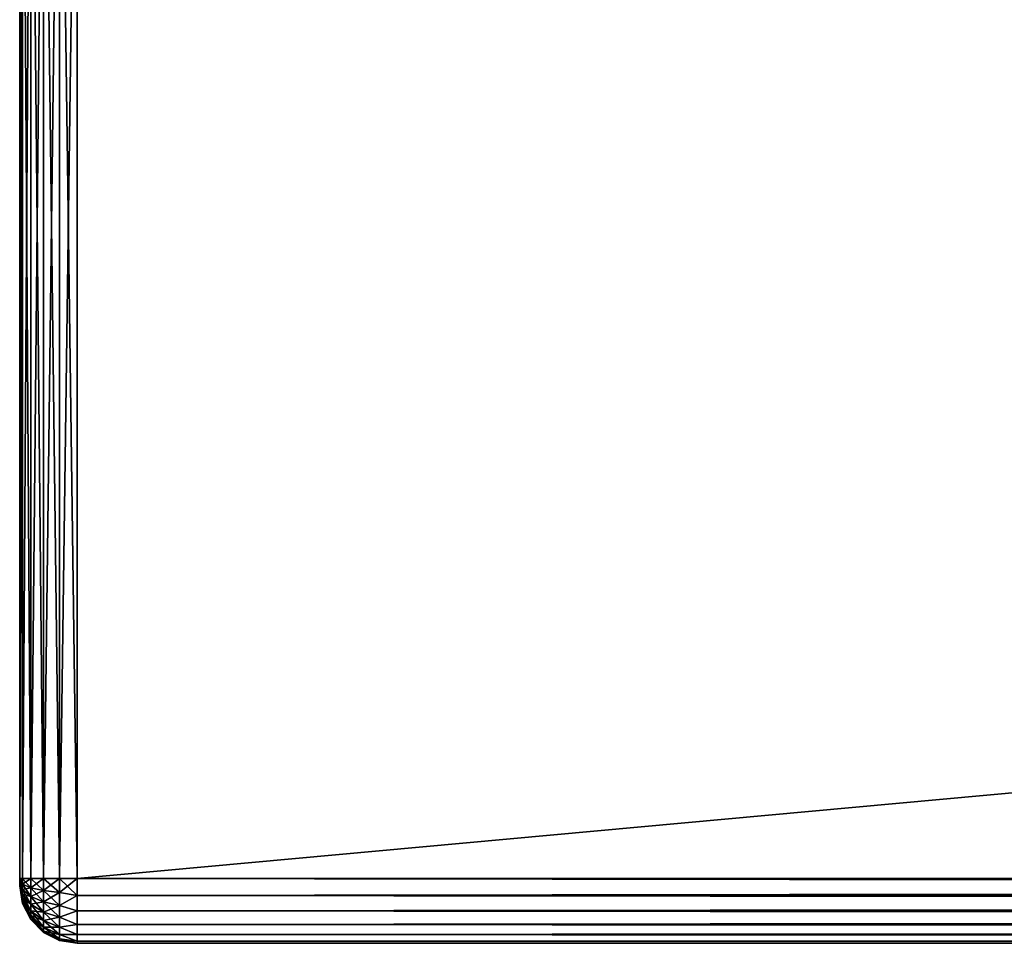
# Model space of a CAD drawing. Extents: x -62 to 446, y -84 to 1766.
# Tile 87 of 221: x -54 to -20, y 463 to 495. Entities that reach past the tile are written whole.
import ezdxf

# ---------------------------------------------------------------- set-up
doc = ezdxf.new("R2010")
doc.units = 0
doc.header["$LTSCALE"] = 65.185185
for name, color, linetype in [('497', 7, 'CONTINUOUS'), ('499', 7, 'CONTINUOUS'), ('500', 7, 'CONTINUOUS'), ('501', 7, 'CONTINUOUS'), ('504', 7, 'CONTINUOUS'), ('505', 7, 'CONTINUOUS'), ('510', 7, 'CONTINUOUS'), ('511', 7, 'CONTINUOUS'), ('512', 7, 'CONTINUOUS'), ('513', 7, 'CONTINUOUS'), ('514', 7, 'CONTINUOUS')]:
    doc.layers.add(name, color=color, linetype=linetype)

msp = doc.modelspace()

# ---------------------------------------------------------------- linework, layer by layer
at = {"layer": '497', "color": 7, "linetype": 'CONTINUOUS'}
for points in [[(-54, 510.75, 27), (-54, 510.75, 21), (-54, 465.25, 21), (-54, 510.75, 27)], [(-54, 465.25, 27), (-54, 510.75, 27), (-54, 465.25, 21), (-54, 465.25, 27)], [(-54, 465.185, 26.991), (-54, 465.25, 27), (-54, 465.185, 21.009), (-54, 465.185, 26.991)], [(-54, 465.185, 21.009), (-54, 465.25, 27), (-54, 465.25, 21), (-54, 465.185, 21.009)], [(-54, 465.125, 26.967), (-54, 465.185, 26.991), (-54, 465.125, 21.033), (-54, 465.125, 26.967)], [(-54, 465.125, 21.033), (-54, 465.185, 26.991), (-54, 465.185, 21.009), (-54, 465.125, 21.033)], [(-54, 465.073, 26.927), (-54, 465.125, 26.967), (-54, 465.073, 21.073), (-54, 465.073, 26.927)], [(-54, 465.073, 21.073), (-54, 465.125, 26.967), (-54, 465.125, 21.033), (-54, 465.073, 21.073)], [(-54, 465.033, 26.875), (-54, 465.073, 26.927), (-54, 465.033, 21.125), (-54, 465.033, 26.875)], [(-54, 465.033, 21.125), (-54, 465.073, 26.927), (-54, 465.073, 21.073), (-54, 465.033, 21.125)], [(-54, 465.009, 26.815), (-54, 465.033, 26.875), (-54, 465.009, 21.185), (-54, 465.009, 26.815)], [(-54, 465.009, 21.185), (-54, 465.033, 26.875), (-54, 465.033, 21.125), (-54, 465.009, 21.185)], [(-54, 465, 26.75), (-54, 465.009, 26.815), (-54, 465, 21.25), (-54, 465, 26.75)], [(-54, 465, 21.25), (-54, 465.009, 26.815), (-54, 465.009, 21.185), (-54, 465, 21.25)]]:
    msp.add_3dface(points, dxfattribs=at)
at = {"layer": '499', "color": 7, "linetype": 'CONTINUOUS'}
for points in [[(444, 510.75, 29), (-52, 510.75, 29), (444, 465.25, 29), (444, 510.75, 29)], [(-52, 510.75, 29), (-52, 465.25, 29), (444, 465.25, 29), (-52, 510.75, 29)]]:
    msp.add_3dface(points, dxfattribs=at)
at = {"layer": '500', "color": 7, "linetype": 'CONTINUOUS'}
for points in [[(444, 463, 26.75), (-52, 463, 26.75), (444, 463, 21.25), (444, 463, 26.75)], [(-52, 463, 26.75), (-52, 463, 21.25), (444, 463, 21.25), (-52, 463, 26.75)]]:
    msp.add_3dface(points, dxfattribs=at)
at = {"layer": '501', "color": 7, "linetype": 'CONTINUOUS'}
for points in [[(444, 465.25, 19), (-52, 465.25, 19), (444, 510.75, 19), (444, 465.25, 19)], [(-52, 465.25, 19), (-52, 510.75, 19), (444, 510.75, 19), (-52, 465.25, 19)]]:
    msp.add_3dface(points, dxfattribs=at)
at = {"layer": '504', "color": 7, "linetype": 'CONTINUOUS'}
for points in [[(444, 465.25, 29), (-52, 465.25, 29), (-52, 464.668, 28.923), (444, 465.25, 29)], [(444, 465.25, 29), (-52, 464.668, 28.923), (444, 464.668, 28.923), (444, 465.25, 29)], [(-52, 464.668, 28.923), (-52, 464.125, 28.699), (444, 464.668, 28.923), (-52, 464.668, 28.923)], [(444, 464.668, 28.923), (-52, 464.125, 28.699), (444, 464.125, 28.699), (444, 464.668, 28.923)], [(-52, 464.125, 28.699), (-52, 463.659, 28.341), (444, 464.125, 28.699), (-52, 464.125, 28.699)], [(444, 464.125, 28.699), (-52, 463.659, 28.341), (444, 463.659, 28.341), (444, 464.125, 28.699)], [(-52, 463.659, 28.341), (-52, 463.301, 27.875), (444, 463.659, 28.341), (-52, 463.659, 28.341)], [(444, 463.659, 28.341), (-52, 463.301, 27.875), (444, 463.301, 27.875), (444, 463.659, 28.341)], [(-52, 463.301, 27.875), (-52, 463.077, 27.332), (444, 463.301, 27.875), (-52, 463.301, 27.875)], [(444, 463.301, 27.875), (-52, 463.077, 27.332), (444, 463.077, 27.332), (444, 463.301, 27.875)], [(-52, 463.077, 27.332), (-52, 463, 26.75), (444, 463.077, 27.332), (-52, 463.077, 27.332)], [(444, 463.077, 27.332), (-52, 463, 26.75), (444, 463, 26.75), (444, 463.077, 27.332)]]:
    msp.add_3dface(points, dxfattribs=at)
at = {"layer": '505', "color": 7, "linetype": 'CONTINUOUS'}
for points in [[(-52, 464.668, 19.077), (-52, 465.25, 19), (444, 464.668, 19.077), (-52, 464.668, 19.077)], [(444, 464.668, 19.077), (-52, 465.25, 19), (444, 465.25, 19), (444, 464.668, 19.077)], [(-52, 464.125, 19.301), (-52, 464.668, 19.077), (444, 464.125, 19.301), (-52, 464.125, 19.301)], [(444, 464.125, 19.301), (-52, 464.668, 19.077), (444, 464.668, 19.077), (444, 464.125, 19.301)], [(-52, 463.659, 19.659), (-52, 464.125, 19.301), (444, 463.659, 19.659), (-52, 463.659, 19.659)], [(444, 463.659, 19.659), (-52, 464.125, 19.301), (444, 464.125, 19.301), (444, 463.659, 19.659)], [(-52, 463.301, 20.125), (-52, 463.659, 19.659), (444, 463.301, 20.125), (-52, 463.301, 20.125)], [(444, 463.301, 20.125), (-52, 463.659, 19.659), (444, 463.659, 19.659), (444, 463.301, 20.125)], [(-52, 463.077, 20.668), (-52, 463.301, 20.125), (444, 463.077, 20.668), (-52, 463.077, 20.668)], [(444, 463.077, 20.668), (-52, 463.301, 20.125), (444, 463.301, 20.125), (444, 463.077, 20.668)], [(444, 463, 21.25), (-52, 463, 21.25), (-52, 463.077, 20.668), (444, 463, 21.25)], [(444, 463, 21.25), (-52, 463.077, 20.668), (444, 463.077, 20.668), (444, 463, 21.25)]]:
    msp.add_3dface(points, dxfattribs=at)
at = {"layer": '510', "color": 7, "linetype": 'CONTINUOUS'}
for points in [[(-54, 510.75, 27), (-54, 465.25, 27), (-53.902, 465.25, 27.618), (-54, 510.75, 27)], [(-54, 510.75, 27), (-53.902, 465.25, 27.618), (-53.902, 510.75, 27.618), (-54, 510.75, 27)], [(-53.902, 465.25, 27.618), (-53.618, 465.25, 28.176), (-53.902, 510.75, 27.618), (-53.902, 465.25, 27.618)], [(-53.902, 510.75, 27.618), (-53.618, 465.25, 28.176), (-53.618, 510.75, 28.176), (-53.902, 510.75, 27.618)], [(-53.618, 465.25, 28.176), (-53.175, 465.25, 28.619), (-53.618, 510.75, 28.176), (-53.618, 465.25, 28.176)], [(-53.618, 510.75, 28.176), (-53.175, 465.25, 28.619), (-53.175, 510.75, 28.619), (-53.618, 510.75, 28.176)], [(-53.175, 465.25, 28.619), (-52.616, 465.25, 28.903), (-53.175, 510.75, 28.619), (-53.175, 465.25, 28.619)], [(-53.175, 510.75, 28.619), (-52.616, 465.25, 28.903), (-52.616, 510.75, 28.903), (-53.175, 510.75, 28.619)], [(-52, 465.25, 29), (-52, 510.75, 29), (-52.616, 510.75, 28.903), (-52, 465.25, 29)], [(-52.616, 465.25, 28.903), (-52, 465.25, 29), (-52.616, 510.75, 28.903), (-52.616, 465.25, 28.903)]]:
    msp.add_3dface(points, dxfattribs=at)
at = {"layer": '511', "color": 7, "linetype": 'CONTINUOUS'}
for points in [[(-54, 465.25, 27), (-54, 465.185, 26.991), (-53.902, 465.25, 27.618), (-54, 465.25, 27)], [(-53.902, 465.25, 27.618), (-54, 465.185, 26.991), (-53.902, 465.057, 27.596), (-53.902, 465.25, 27.618)], [(-53.902, 465.25, 27.618), (-53.902, 465.057, 27.596), (-53.618, 465.25, 28.176), (-53.902, 465.25, 27.618)], [(-53.618, 465.25, 28.176), (-53.902, 465.057, 27.596), (-53.618, 464.933, 28.14), (-53.618, 465.25, 28.176)], [(-53.618, 465.25, 28.176), (-53.618, 464.933, 28.14), (-53.175, 465.25, 28.619), (-53.618, 465.25, 28.176)], [(-53.175, 465.25, 28.619), (-53.618, 464.933, 28.14), (-53.175, 464.834, 28.572), (-53.175, 465.25, 28.619)], [(-53.175, 465.25, 28.619), (-53.175, 464.834, 28.572), (-52.616, 465.25, 28.903), (-53.175, 465.25, 28.619)], [(-52.616, 465.25, 28.903), (-53.175, 464.834, 28.572), (-52.616, 464.771, 28.849), (-52.616, 465.25, 28.903)], [(-52, 464.668, 28.923), (-52, 465.25, 29), (-52.616, 464.771, 28.849), (-52, 464.668, 28.923)], [(-52, 465.25, 29), (-52.616, 465.25, 28.903), (-52.616, 464.771, 28.849), (-52, 465.25, 29)], [(-54, 465.185, 26.991), (-54, 465.125, 26.967), (-53.902, 464.873, 27.532), (-54, 465.185, 26.991)], [(-53.902, 465.057, 27.596), (-54, 465.185, 26.991), (-53.902, 464.873, 27.532), (-53.902, 465.057, 27.596)], [(-54, 465.125, 26.967), (-54, 465.073, 26.927), (-53.902, 464.709, 27.429), (-54, 465.125, 26.967)], [(-53.902, 464.873, 27.532), (-54, 465.125, 26.967), (-53.902, 464.709, 27.429), (-53.902, 464.873, 27.532)], [(-54, 465.073, 26.927), (-54, 465.033, 26.875), (-53.902, 464.571, 27.291), (-54, 465.073, 26.927)], [(-53.902, 464.709, 27.429), (-54, 465.073, 26.927), (-53.902, 464.571, 27.291), (-53.902, 464.709, 27.429)], [(-54, 465.033, 26.875), (-54, 465.009, 26.815), (-53.902, 464.468, 27.127), (-54, 465.033, 26.875)], [(-53.902, 464.571, 27.291), (-54, 465.033, 26.875), (-53.902, 464.468, 27.127), (-53.902, 464.571, 27.291)], [(-54, 465.009, 26.815), (-54, 465, 26.75), (-53.902, 464.404, 26.943), (-54, 465.009, 26.815)], [(-53.902, 464.468, 27.127), (-54, 465.009, 26.815), (-53.902, 464.404, 26.943), (-53.902, 464.468, 27.127)], [(-54, 465, 26.75), (-53.902, 464.382, 26.75), (-53.902, 464.404, 26.943), (-54, 465, 26.75)], [(-53.902, 465.057, 27.596), (-53.902, 464.873, 27.532), (-53.618, 464.933, 28.14), (-53.902, 465.057, 27.596)], [(-53.618, 464.933, 28.14), (-53.902, 464.873, 27.532), (-53.618, 464.631, 28.035), (-53.618, 464.933, 28.14)], [(-53.618, 464.933, 28.14), (-53.618, 464.631, 28.035), (-53.175, 464.834, 28.572), (-53.618, 464.933, 28.14)], [(-53.902, 464.873, 27.532), (-53.902, 464.709, 27.429), (-53.618, 464.631, 28.035), (-53.902, 464.873, 27.532)], [(-53.902, 464.709, 27.429), (-53.902, 464.571, 27.291), (-53.618, 464.361, 27.865), (-53.902, 464.709, 27.429)], [(-53.618, 464.631, 28.035), (-53.902, 464.709, 27.429), (-53.618, 464.361, 27.865), (-53.618, 464.631, 28.035)], [(-53.902, 464.571, 27.291), (-53.902, 464.468, 27.127), (-53.618, 464.135, 27.639), (-53.902, 464.571, 27.291)], [(-53.618, 464.361, 27.865), (-53.902, 464.571, 27.291), (-53.618, 464.135, 27.639), (-53.618, 464.361, 27.865)], [(-53.175, 464.834, 28.572), (-53.618, 464.631, 28.035), (-53.175, 464.439, 28.434), (-53.175, 464.834, 28.572)], [(-53.618, 464.631, 28.035), (-53.618, 464.361, 27.865), (-53.175, 464.439, 28.434), (-53.618, 464.631, 28.035)], [(-53.175, 464.834, 28.572), (-53.175, 464.439, 28.434), (-52.616, 464.771, 28.849), (-53.175, 464.834, 28.572)], [(-52.616, 464.771, 28.849), (-53.175, 464.439, 28.434), (-52.616, 464.316, 28.69), (-52.616, 464.771, 28.849)], [(-52, 464.668, 28.923), (-52.616, 464.771, 28.849), (-52.616, 464.316, 28.69), (-52, 464.668, 28.923)], [(-52, 464.125, 28.699), (-52, 464.668, 28.923), (-52.616, 464.316, 28.69), (-52, 464.125, 28.699)], [(-53.902, 464.468, 27.127), (-53.902, 464.404, 26.943), (-53.618, 463.965, 27.369), (-53.902, 464.468, 27.127)], [(-53.618, 464.135, 27.639), (-53.902, 464.468, 27.127), (-53.618, 463.965, 27.369), (-53.618, 464.135, 27.639)], [(-53.902, 464.404, 26.943), (-53.902, 464.382, 26.75), (-53.618, 463.86, 27.067), (-53.902, 464.404, 26.943)], [(-53.618, 463.965, 27.369), (-53.902, 464.404, 26.943), (-53.618, 463.86, 27.067), (-53.618, 463.965, 27.369)], [(-53.902, 464.382, 26.75), (-53.618, 463.824, 26.75), (-53.618, 463.86, 27.067), (-53.902, 464.382, 26.75)], [(-53.175, 464.439, 28.434), (-53.618, 464.361, 27.865), (-53.175, 464.085, 28.211), (-53.175, 464.439, 28.434)], [(-53.618, 464.361, 27.865), (-53.618, 464.135, 27.639), (-53.175, 464.085, 28.211), (-53.618, 464.361, 27.865)], [(-53.175, 464.439, 28.434), (-53.175, 464.085, 28.211), (-52.616, 464.316, 28.69), (-53.175, 464.439, 28.434)], [(-52.616, 464.316, 28.69), (-53.175, 464.085, 28.211), (-52.616, 463.908, 28.433), (-52.616, 464.316, 28.69)], [(-52, 464.125, 28.699), (-52.616, 464.316, 28.69), (-52.616, 463.908, 28.433), (-52, 464.125, 28.699)], [(-53.618, 464.135, 27.639), (-53.618, 463.965, 27.369), (-53.175, 463.789, 27.915), (-53.618, 464.135, 27.639)], [(-53.175, 464.085, 28.211), (-53.618, 464.135, 27.639), (-53.175, 463.789, 27.915), (-53.175, 464.085, 28.211)], [(-53.618, 463.965, 27.369), (-53.618, 463.86, 27.067), (-53.175, 463.566, 27.561), (-53.618, 463.965, 27.369)], [(-53.175, 463.789, 27.915), (-53.618, 463.965, 27.369), (-53.175, 463.566, 27.561), (-53.175, 463.789, 27.915)], [(-53.618, 463.86, 27.067), (-53.618, 463.824, 26.75), (-53.175, 463.428, 27.166), (-53.618, 463.86, 27.067)], [(-53.175, 463.566, 27.561), (-53.618, 463.86, 27.067), (-53.175, 463.428, 27.166), (-53.175, 463.566, 27.561)], [(-53.175, 464.085, 28.211), (-53.175, 463.789, 27.915), (-52.616, 463.908, 28.433), (-53.175, 464.085, 28.211)], [(-52.616, 463.908, 28.433), (-53.175, 463.789, 27.915), (-52.616, 463.567, 28.092), (-52.616, 463.908, 28.433)], [(-52, 463.659, 28.341), (-52, 464.125, 28.699), (-52.616, 463.908, 28.433), (-52, 463.659, 28.341)], [(-52, 463.659, 28.341), (-52.616, 463.908, 28.433), (-52.616, 463.567, 28.092), (-52, 463.659, 28.341)], [(-53.618, 463.824, 26.75), (-53.175, 463.381, 26.75), (-53.175, 463.428, 27.166), (-53.618, 463.824, 26.75)], [(-53.175, 463.789, 27.915), (-53.175, 463.566, 27.561), (-52.616, 463.567, 28.092), (-53.175, 463.789, 27.915)], [(-52.616, 463.567, 28.092), (-53.175, 463.566, 27.561), (-52.616, 463.31, 27.684), (-52.616, 463.567, 28.092)], [(-53.175, 463.566, 27.561), (-53.175, 463.428, 27.166), (-52.616, 463.31, 27.684), (-53.175, 463.566, 27.561)], [(-52, 463.301, 27.875), (-52, 463.659, 28.341), (-52.616, 463.567, 28.092), (-52, 463.301, 27.875)], [(-52, 463.301, 27.875), (-52.616, 463.567, 28.092), (-52.616, 463.31, 27.684), (-52, 463.301, 27.875)], [(-53.175, 463.428, 27.166), (-53.175, 463.381, 26.75), (-52.616, 463.151, 27.229), (-53.175, 463.428, 27.166)], [(-52.616, 463.31, 27.684), (-53.175, 463.428, 27.166), (-52.616, 463.151, 27.229), (-52.616, 463.31, 27.684)], [(-53.175, 463.381, 26.75), (-52.616, 463.097, 26.75), (-52.616, 463.151, 27.229), (-53.175, 463.381, 26.75)], [(-52, 463.077, 27.332), (-52, 463.301, 27.875), (-52.616, 463.31, 27.684), (-52, 463.077, 27.332)], [(-52, 463.077, 27.332), (-52.616, 463.31, 27.684), (-52.616, 463.151, 27.229), (-52, 463.077, 27.332)], [(-52.616, 463.097, 26.75), (-52, 463.077, 27.332), (-52.616, 463.151, 27.229), (-52.616, 463.097, 26.75)], [(-52, 463, 26.75), (-52, 463.077, 27.332), (-52.616, 463.097, 26.75), (-52, 463, 26.75)]]:
    msp.add_3dface(points, dxfattribs=at)
at = {"layer": '512', "color": 7, "linetype": 'CONTINUOUS'}
for points in [[(-54, 465, 26.75), (-54, 465, 21.25), (-53.902, 464.382, 21.25), (-54, 465, 26.75)], [(-54, 465, 26.75), (-53.902, 464.382, 21.25), (-53.902, 464.382, 26.75), (-54, 465, 26.75)], [(-53.902, 464.382, 21.25), (-53.618, 463.824, 21.25), (-53.902, 464.382, 26.75), (-53.902, 464.382, 21.25)], [(-53.902, 464.382, 26.75), (-53.618, 463.824, 21.25), (-53.618, 463.824, 26.75), (-53.902, 464.382, 26.75)], [(-53.618, 463.824, 21.25), (-53.175, 463.381, 21.25), (-53.618, 463.824, 26.75), (-53.618, 463.824, 21.25)], [(-53.618, 463.824, 26.75), (-53.175, 463.381, 21.25), (-53.175, 463.381, 26.75), (-53.618, 463.824, 26.75)], [(-53.175, 463.381, 21.25), (-52.616, 463.097, 21.25), (-53.175, 463.381, 26.75), (-53.175, 463.381, 21.25)], [(-53.175, 463.381, 26.75), (-52.616, 463.097, 21.25), (-52.616, 463.097, 26.75), (-53.175, 463.381, 26.75)], [(-52, 463, 21.25), (-52, 463, 26.75), (-52.616, 463.097, 26.75), (-52, 463, 21.25)], [(-52.616, 463.097, 21.25), (-52, 463, 21.25), (-52.616, 463.097, 26.75), (-52.616, 463.097, 21.25)]]:
    msp.add_3dface(points, dxfattribs=at)
at = {"layer": '513', "color": 7, "linetype": 'CONTINUOUS'}
for points in [[(-54, 465.185, 21.009), (-54, 465.25, 21), (-53.902, 465.057, 20.404), (-54, 465.185, 21.009)], [(-54, 465.25, 21), (-53.902, 465.25, 20.382), (-53.902, 465.057, 20.404), (-54, 465.25, 21)], [(-53.902, 465.25, 20.382), (-53.618, 465.25, 19.824), (-53.618, 464.933, 19.86), (-53.902, 465.25, 20.382)], [(-53.902, 465.057, 20.404), (-53.902, 465.25, 20.382), (-53.618, 464.933, 19.86), (-53.902, 465.057, 20.404)], [(-53.618, 465.25, 19.824), (-53.175, 465.25, 19.381), (-53.175, 464.834, 19.428), (-53.618, 465.25, 19.824)], [(-53.618, 464.933, 19.86), (-53.618, 465.25, 19.824), (-53.175, 464.834, 19.428), (-53.618, 464.933, 19.86)], [(-53.175, 465.25, 19.381), (-52.616, 465.25, 19.097), (-52.616, 464.771, 19.151), (-53.175, 465.25, 19.381)], [(-53.175, 464.834, 19.428), (-53.175, 465.25, 19.381), (-52.616, 464.771, 19.151), (-53.175, 464.834, 19.428)], [(-52, 465.25, 19), (-52, 464.668, 19.077), (-52.616, 465.25, 19.097), (-52, 465.25, 19)], [(-52.616, 465.25, 19.097), (-52, 464.668, 19.077), (-52.616, 464.771, 19.151), (-52.616, 465.25, 19.097)], [(-54, 465.125, 21.033), (-54, 465.185, 21.009), (-53.902, 464.873, 20.468), (-54, 465.125, 21.033)], [(-53.902, 464.873, 20.468), (-54, 465.185, 21.009), (-53.902, 465.057, 20.404), (-53.902, 464.873, 20.468)], [(-54, 465.073, 21.073), (-54, 465.125, 21.033), (-53.902, 464.709, 20.571), (-54, 465.073, 21.073)], [(-53.902, 464.709, 20.571), (-54, 465.125, 21.033), (-53.902, 464.873, 20.468), (-53.902, 464.709, 20.571)], [(-54, 465.033, 21.125), (-54, 465.073, 21.073), (-53.902, 464.571, 20.709), (-54, 465.033, 21.125)], [(-53.902, 464.571, 20.709), (-54, 465.073, 21.073), (-53.902, 464.709, 20.571), (-53.902, 464.571, 20.709)], [(-54, 465.009, 21.185), (-54, 465.033, 21.125), (-53.902, 464.468, 20.873), (-54, 465.009, 21.185)], [(-53.902, 464.468, 20.873), (-54, 465.033, 21.125), (-53.902, 464.571, 20.709), (-53.902, 464.468, 20.873)], [(-54, 465, 21.25), (-54, 465.009, 21.185), (-53.902, 464.382, 21.25), (-54, 465, 21.25)], [(-53.902, 464.382, 21.25), (-54, 465.009, 21.185), (-53.902, 464.404, 21.057), (-53.902, 464.382, 21.25)], [(-53.902, 464.404, 21.057), (-54, 465.009, 21.185), (-53.902, 464.468, 20.873), (-53.902, 464.404, 21.057)], [(-53.902, 464.873, 20.468), (-53.902, 465.057, 20.404), (-53.618, 464.631, 19.965), (-53.902, 464.873, 20.468)], [(-53.618, 464.631, 19.965), (-53.902, 465.057, 20.404), (-53.618, 464.933, 19.86), (-53.618, 464.631, 19.965)], [(-53.618, 464.631, 19.965), (-53.618, 464.933, 19.86), (-53.175, 464.439, 19.566), (-53.618, 464.631, 19.965)], [(-53.175, 464.439, 19.566), (-53.618, 464.933, 19.86), (-53.175, 464.834, 19.428), (-53.175, 464.439, 19.566)], [(-53.902, 464.709, 20.571), (-53.902, 464.873, 20.468), (-53.618, 464.361, 20.135), (-53.902, 464.709, 20.571)], [(-53.618, 464.361, 20.135), (-53.902, 464.873, 20.468), (-53.618, 464.631, 19.965), (-53.618, 464.361, 20.135)], [(-53.902, 464.571, 20.709), (-53.902, 464.709, 20.571), (-53.618, 464.135, 20.361), (-53.902, 464.571, 20.709)], [(-53.618, 464.135, 20.361), (-53.902, 464.709, 20.571), (-53.618, 464.361, 20.135), (-53.618, 464.135, 20.361)], [(-53.902, 464.468, 20.873), (-53.902, 464.571, 20.709), (-53.618, 463.965, 20.631), (-53.902, 464.468, 20.873)], [(-53.618, 463.965, 20.631), (-53.902, 464.571, 20.709), (-53.618, 464.135, 20.361), (-53.618, 463.965, 20.631)], [(-53.618, 464.361, 20.135), (-53.618, 464.631, 19.965), (-53.175, 464.085, 19.789), (-53.618, 464.361, 20.135)], [(-53.175, 464.085, 19.789), (-53.618, 464.631, 19.965), (-53.175, 464.439, 19.566), (-53.175, 464.085, 19.789)], [(-53.175, 464.439, 19.566), (-53.175, 464.834, 19.428), (-52.616, 464.316, 19.31), (-53.175, 464.439, 19.566)], [(-52.616, 464.316, 19.31), (-53.175, 464.834, 19.428), (-52.616, 464.771, 19.151), (-52.616, 464.316, 19.31)], [(-52, 464.668, 19.077), (-52.616, 464.316, 19.31), (-52.616, 464.771, 19.151), (-52, 464.668, 19.077)], [(-52, 464.668, 19.077), (-52, 464.125, 19.301), (-52.616, 464.316, 19.31), (-52, 464.668, 19.077)], [(-53.902, 464.404, 21.057), (-53.902, 464.468, 20.873), (-53.618, 463.86, 20.933), (-53.902, 464.404, 21.057)], [(-53.618, 463.86, 20.933), (-53.902, 464.468, 20.873), (-53.618, 463.965, 20.631), (-53.618, 463.86, 20.933)], [(-53.902, 464.382, 21.25), (-53.902, 464.404, 21.057), (-53.618, 463.824, 21.25), (-53.902, 464.382, 21.25)], [(-53.618, 463.824, 21.25), (-53.902, 464.404, 21.057), (-53.618, 463.86, 20.933), (-53.618, 463.824, 21.25)], [(-53.618, 464.135, 20.361), (-53.618, 464.361, 20.135), (-53.175, 463.789, 20.085), (-53.618, 464.135, 20.361)], [(-53.175, 463.789, 20.085), (-53.618, 464.361, 20.135), (-53.175, 464.085, 19.789), (-53.175, 463.789, 20.085)], [(-53.175, 464.085, 19.789), (-53.175, 464.439, 19.566), (-52.616, 463.908, 19.567), (-53.175, 464.085, 19.789)], [(-52.616, 463.908, 19.567), (-53.175, 464.439, 19.566), (-52.616, 464.316, 19.31), (-52.616, 463.908, 19.567)], [(-52, 464.125, 19.301), (-52.616, 463.908, 19.567), (-52.616, 464.316, 19.31), (-52, 464.125, 19.301)], [(-53.618, 463.965, 20.631), (-53.618, 464.135, 20.361), (-53.175, 463.566, 20.439), (-53.618, 463.965, 20.631)], [(-53.175, 463.566, 20.439), (-53.618, 464.135, 20.361), (-53.175, 463.789, 20.085), (-53.175, 463.566, 20.439)], [(-53.618, 463.86, 20.933), (-53.618, 463.965, 20.631), (-53.175, 463.428, 20.834), (-53.618, 463.86, 20.933)], [(-53.175, 463.428, 20.834), (-53.618, 463.965, 20.631), (-53.175, 463.566, 20.439), (-53.175, 463.428, 20.834)], [(-53.618, 463.824, 21.25), (-53.618, 463.86, 20.933), (-53.175, 463.381, 21.25), (-53.618, 463.824, 21.25)], [(-53.175, 463.381, 21.25), (-53.618, 463.86, 20.933), (-53.175, 463.428, 20.834), (-53.175, 463.381, 21.25)], [(-53.175, 463.789, 20.085), (-53.175, 464.085, 19.789), (-52.616, 463.567, 19.908), (-53.175, 463.789, 20.085)], [(-52.616, 463.567, 19.908), (-53.175, 464.085, 19.789), (-52.616, 463.908, 19.567), (-52.616, 463.567, 19.908)], [(-52, 464.125, 19.301), (-52, 463.659, 19.659), (-52.616, 463.908, 19.567), (-52, 464.125, 19.301)], [(-52, 463.659, 19.659), (-52.616, 463.567, 19.908), (-52.616, 463.908, 19.567), (-52, 463.659, 19.659)], [(-53.175, 463.566, 20.439), (-53.175, 463.789, 20.085), (-52.616, 463.31, 20.316), (-53.175, 463.566, 20.439)], [(-52.616, 463.31, 20.316), (-53.175, 463.789, 20.085), (-52.616, 463.567, 19.908), (-52.616, 463.31, 20.316)], [(-53.175, 463.428, 20.834), (-53.175, 463.566, 20.439), (-52.616, 463.151, 20.771), (-53.175, 463.428, 20.834)], [(-52.616, 463.151, 20.771), (-53.175, 463.566, 20.439), (-52.616, 463.31, 20.316), (-52.616, 463.151, 20.771)], [(-52, 463.659, 19.659), (-52, 463.301, 20.125), (-52.616, 463.567, 19.908), (-52, 463.659, 19.659)], [(-52, 463.301, 20.125), (-52.616, 463.31, 20.316), (-52.616, 463.567, 19.908), (-52, 463.301, 20.125)], [(-53.175, 463.381, 21.25), (-53.175, 463.428, 20.834), (-52.616, 463.097, 21.25), (-53.175, 463.381, 21.25)], [(-52.616, 463.097, 21.25), (-53.175, 463.428, 20.834), (-52.616, 463.151, 20.771), (-52.616, 463.097, 21.25)], [(-52, 463.301, 20.125), (-52, 463.077, 20.668), (-52.616, 463.31, 20.316), (-52, 463.301, 20.125)], [(-52, 463.077, 20.668), (-52.616, 463.151, 20.771), (-52.616, 463.31, 20.316), (-52, 463.077, 20.668)], [(-52, 463.077, 20.668), (-52, 463, 21.25), (-52.616, 463.151, 20.771), (-52, 463.077, 20.668)], [(-52, 463, 21.25), (-52.616, 463.097, 21.25), (-52.616, 463.151, 20.771), (-52, 463, 21.25)]]:
    msp.add_3dface(points, dxfattribs=at)
at = {"layer": '514', "color": 7, "linetype": 'CONTINUOUS'}
for points in [[(-54, 465.25, 21), (-54, 510.75, 21), (-53.902, 510.75, 20.382), (-54, 465.25, 21)], [(-53.902, 465.25, 20.382), (-54, 465.25, 21), (-53.902, 510.75, 20.382), (-53.902, 465.25, 20.382)], [(-53.618, 465.25, 19.824), (-53.902, 465.25, 20.382), (-53.618, 510.75, 19.824), (-53.618, 465.25, 19.824)], [(-53.618, 510.75, 19.824), (-53.902, 465.25, 20.382), (-53.902, 510.75, 20.382), (-53.618, 510.75, 19.824)], [(-53.175, 465.25, 19.381), (-53.618, 465.25, 19.824), (-53.175, 510.75, 19.381), (-53.175, 465.25, 19.381)], [(-53.175, 510.75, 19.381), (-53.618, 465.25, 19.824), (-53.618, 510.75, 19.824), (-53.175, 510.75, 19.381)], [(-52.616, 465.25, 19.097), (-53.175, 465.25, 19.381), (-52.616, 510.75, 19.097), (-52.616, 465.25, 19.097)], [(-52.616, 510.75, 19.097), (-53.175, 465.25, 19.381), (-53.175, 510.75, 19.381), (-52.616, 510.75, 19.097)], [(-52, 510.75, 19), (-52, 465.25, 19), (-52.616, 465.25, 19.097), (-52, 510.75, 19)], [(-52, 510.75, 19), (-52.616, 465.25, 19.097), (-52.616, 510.75, 19.097), (-52, 510.75, 19)]]:
    msp.add_3dface(points, dxfattribs=at)

doc.saveas('drawing.dxf')
